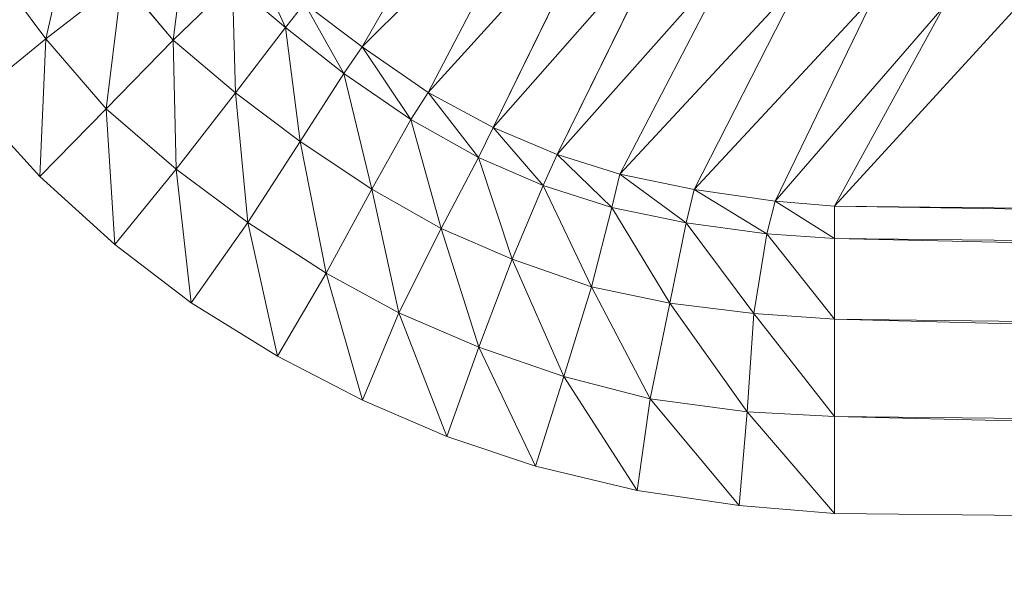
# Model space of a CAD drawing. Header units: metres. Extents: x 391.1 to 427.5, y 12.7 to 28.4.
# Tile 40 of 245: x 409.5351 to 409.5761, y 14.2356 to 14.2596. Entities that reach past the tile are written whole.
import ezdxf

# ---------------------------------------------------------------- set-up
doc = ezdxf.new("R2010")
doc.units = ezdxf.units.M
doc.layers.add('02_MOBILIARIO', color=7, linetype='Continuous', lineweight=18)

# ---------------------------------------------------------------- blocks, each defined once
blk = doc.blocks.new('Family - Plats de dutxa PS-1-153666-01_ELEC _PS1')
at = {"layer": '02_MOBILIARIO', "color": 253, "true_color": 0xaaaaaa}
for p, q in [((0.095882, 0.078071), (0.101401, 0.08762)), ((0.101401, 0.08762), (0.095882, 0.078071)), ((0.095882, 0.078071), (0.103712, 0.085885)), ((0.103712, 0.085885), (0.095882, 0.078071)), ((0.098635, 0.076167), (0.103712, 0.085885)), ((0.103712, 0.085885), (0.098635, 0.076167)), ((0.098635, 0.076167), (0.106078, 0.084383)), ((0.106078, 0.084383), (0.098635, 0.076167)), ((0.101344, 0.074717), (0.106078, 0.084383)), ((0.106078, 0.084383), (0.101344, 0.074717)), ((0.083873, 0.083575), (0.082717, 0.078407)), ((0.082717, 0.078407), (0.083873, 0.083575)), ((0.088619, 0.082953), (0.088009, 0.078353)), ((0.088009, 0.078353), (0.088619, 0.082953)), ((0.101344, 0.074717), (0.108633, 0.082995)), ((0.108633, 0.082995), (0.101344, 0.074717)), ((0.10401, 0.073589), (0.108633, 0.082995)), ((0.108633, 0.082995), (0.10401, 0.073589)), ((0.092689, 0.078883), (0.091424, 0.081688)), ((0.091424, 0.081688), (0.092689, 0.078883)), ((0.10401, 0.073589), (0.111338, 0.081832)), ((0.111338, 0.081832), (0.10401, 0.073589)), ((0.106628, 0.072774), (0.111338, 0.081832)), ((0.111338, 0.081832), (0.106628, 0.072774)), ((0.082717, 0.078407), (0.080487, 0.081384)), ((0.080487, 0.081384), (0.082717, 0.078407)), ((0.082717, 0.078407), (0.085896, 0.080879)), ((0.085896, 0.080879), (0.082717, 0.078407)), ((0.085896, 0.080879), (0.085222, 0.075485)), ((0.085222, 0.075485), (0.085896, 0.080879)), ((0.085896, 0.080879), (0.088009, 0.078353)), ((0.088009, 0.078353), (0.085896, 0.080879)), ((0.106628, 0.072774), (0.11423, 0.080968)), ((0.11423, 0.080968), (0.106628, 0.072774)), ((0.109721, 0.072128), (0.11423, 0.080968)), ((0.11423, 0.080968), (0.109721, 0.072128)), ((0.09048, 0.080744), (0.088009, 0.078353)), ((0.09048, 0.080744), (0.088009, 0.078353)), ((0.090615, 0.07616), (0.09048, 0.080744)), ((0.09048, 0.080744), (0.092689, 0.078883)), ((0.09048, 0.080744), (0.090615, 0.07616)), ((0.092689, 0.078883), (0.09048, 0.080744)), ((0.109721, 0.072128), (0.117235, 0.080218)), ((0.117235, 0.080218), (0.109721, 0.072128)), ((0.113086, 0.071643), (0.117235, 0.080218)), ((0.117235, 0.080218), (0.113086, 0.071643)), ((0.092689, 0.078883), (0.093482, 0.079888)), ((0.093482, 0.079888), (0.092689, 0.078883)), ((0.095882, 0.078071), (0.093482, 0.079888)), ((0.095127, 0.076969), (0.093482, 0.079888)), ((0.093482, 0.079888), (0.095882, 0.078071)), ((0.093482, 0.079888), (0.095127, 0.076969)), ((0.113086, 0.071643), (0.120128, 0.079767)), ((0.120128, 0.079767), (0.113086, 0.071643)), ((0.115559, 0.071441), (0.120128, 0.079767)), ((0.120128, 0.079767), (0.115559, 0.071441)), ((0.122975, 0.07953), (0.115559, 0.071441)), ((0.115559, 0.071441), (0.122975, 0.07953)), ((0.092689, 0.078883), (0.090615, 0.07616)), ((0.090615, 0.07616), (0.092689, 0.078883)), ((0.093312, 0.074137), (0.092689, 0.078883)), ((0.092689, 0.078883), (0.095127, 0.076969)), ((0.092689, 0.078883), (0.093312, 0.074137)), ((0.095127, 0.076969), (0.092689, 0.078883)), ((0.07957, 0.075853), (0.082717, 0.078407)), ((0.082717, 0.078407), (0.07957, 0.075853)), ((0.082717, 0.078407), (0.082461, 0.072675)), ((0.082461, 0.072675), (0.082717, 0.078407)), ((0.082717, 0.078407), (0.085222, 0.075485)), ((0.085222, 0.075485), (0.082717, 0.078407)), ((0.088009, 0.078353), (0.085222, 0.075485)), ((0.088009, 0.078353), (0.085222, 0.075485)), ((0.088143, 0.072981), (0.088009, 0.078353)), ((0.088009, 0.078353), (0.090615, 0.07616)), ((0.088009, 0.078353), (0.088143, 0.072981)), ((0.090615, 0.07616), (0.088009, 0.078353)), ((0.095882, 0.078071), (0.095127, 0.076969)), ((0.095127, 0.076969), (0.095882, 0.078071)), ((0.098635, 0.076167), (0.095882, 0.078071)), ((0.097919, 0.075046), (0.095882, 0.078071)), ((0.095882, 0.078071), (0.098635, 0.076167)), ((0.095882, 0.078071), (0.097919, 0.075046)), ((0.093312, 0.074137), (0.095127, 0.076969)), ((0.095127, 0.076969), (0.093312, 0.074137)), ((0.097919, 0.075046), (0.095127, 0.076969)), ((0.096294, 0.072146), (0.095127, 0.076969)), ((0.095127, 0.076969), (0.097919, 0.075046)), ((0.095127, 0.076969), (0.096294, 0.072146)), ((0.088143, 0.072981), (0.090615, 0.07616)), ((0.090615, 0.07616), (0.088143, 0.072981)), ((0.093312, 0.074137), (0.090615, 0.07616)), ((0.09112, 0.07075), (0.090615, 0.07616)), ((0.090615, 0.07616), (0.093312, 0.074137)), ((0.090615, 0.07616), (0.09112, 0.07075)), ((0.097919, 0.075046), (0.098635, 0.076167)), ((0.098635, 0.076167), (0.097919, 0.075046)), ((0.101344, 0.074717), (0.098635, 0.076167)), ((0.100727, 0.073463), (0.098635, 0.076167)), ((0.098635, 0.076167), (0.101344, 0.074717)), ((0.098635, 0.076167), (0.100727, 0.073463)), ((0.07957, 0.075853), (0.082461, 0.072675)), ((0.082461, 0.072675), (0.07957, 0.075853)), ((0.085222, 0.075485), (0.082461, 0.072675)), ((0.085222, 0.075485), (0.082461, 0.072675)), ((0.088143, 0.072981), (0.085222, 0.075485)), ((0.085589, 0.069834), (0.085222, 0.075485)), ((0.085222, 0.075485), (0.088143, 0.072981)), ((0.085222, 0.075485), (0.085589, 0.069834)), ((0.096294, 0.072146), (0.097919, 0.075046)), ((0.097919, 0.075046), (0.096294, 0.072146)), ((0.100727, 0.073463), (0.097919, 0.075046)), ((0.099184, 0.070502), (0.097919, 0.075046)), ((0.097919, 0.075046), (0.100727, 0.073463)), ((0.097919, 0.075046), (0.099184, 0.070502)), ((0.100727, 0.073463), (0.101344, 0.074717)), ((0.101344, 0.074717), (0.100727, 0.073463)), ((0.10401, 0.073589), (0.101344, 0.074717)), ((0.103432, 0.072298), (0.101344, 0.074717)), ((0.101344, 0.074717), (0.10401, 0.073589)), ((0.101344, 0.074717), (0.103432, 0.072298)), ((0.09112, 0.07075), (0.093312, 0.074137)), ((0.093312, 0.074137), (0.09112, 0.07075)), ((0.096294, 0.072146), (0.093312, 0.074137)), ((0.094387, 0.068643), (0.093312, 0.074137)), ((0.093312, 0.074137), (0.096294, 0.072146)), ((0.093312, 0.074137), (0.094387, 0.068643)), ((0.099184, 0.070502), (0.100727, 0.073463)), ((0.100727, 0.073463), (0.099184, 0.070502)), ((0.10214, 0.069232), (0.100727, 0.073463)), ((0.100727, 0.073463), (0.103432, 0.072298)), ((0.100727, 0.073463), (0.10214, 0.069232)), ((0.103432, 0.072298), (0.100727, 0.073463)), ((0.103432, 0.072298), (0.10401, 0.073589)), ((0.10401, 0.073589), (0.103432, 0.072298)), ((0.106628, 0.072774), (0.10401, 0.073589)), ((0.106288, 0.071381), (0.10401, 0.073589)), ((0.10401, 0.073589), (0.106628, 0.072774)), ((0.10401, 0.073589), (0.106288, 0.071381)), ((0.082461, 0.072675), (0.085589, 0.069834)), ((0.085589, 0.069834), (0.082461, 0.072675)), ((0.085589, 0.069834), (0.088143, 0.072981)), ((0.088143, 0.072981), (0.085589, 0.069834)), ((0.09112, 0.07075), (0.088143, 0.072981)), ((0.088762, 0.067405), (0.088143, 0.072981)), ((0.088143, 0.072981), (0.09112, 0.07075)), ((0.088143, 0.072981), (0.088762, 0.067405)), ((0.106288, 0.071381), (0.106628, 0.072774)), ((0.106628, 0.072774), (0.106288, 0.071381)), ((0.109721, 0.072128), (0.106628, 0.072774)), ((0.106628, 0.072774), (0.109381, 0.070736)), ((0.109381, 0.070736), (0.106628, 0.072774)), ((0.106628, 0.072774), (0.109721, 0.072128)), ((0.10214, 0.069232), (0.103432, 0.072298)), ((0.103432, 0.072298), (0.10214, 0.069232)), ((0.105446, 0.06807), (0.103432, 0.072298)), ((0.103432, 0.072298), (0.106288, 0.071381)), ((0.103432, 0.072298), (0.105446, 0.06807)), ((0.106288, 0.071381), (0.103432, 0.072298)), ((0.096294, 0.072146), (0.094387, 0.068643)), ((0.094387, 0.068643), (0.096294, 0.072146)), ((0.099184, 0.070502), (0.096294, 0.072146)), ((0.097415, 0.06699), (0.096294, 0.072146)), ((0.096294, 0.072146), (0.099184, 0.070502)), ((0.096294, 0.072146), (0.097415, 0.06699)), ((0.109381, 0.070736), (0.109721, 0.072128)), ((0.109721, 0.072128), (0.109381, 0.070736)), ((0.113086, 0.071643), (0.109721, 0.072128)), ((0.112746, 0.070284), (0.109721, 0.072128)), ((0.109721, 0.072128), (0.113086, 0.071643)), ((0.109721, 0.072128), (0.112746, 0.070284)), ((0.105446, 0.06807), (0.106288, 0.071381)), ((0.106288, 0.071381), (0.105446, 0.06807)), ((0.108701, 0.067398), (0.106288, 0.071381)), ((0.106288, 0.071381), (0.109381, 0.070736)), ((0.106288, 0.071381), (0.108701, 0.067398)), ((0.109381, 0.070736), (0.106288, 0.071381)), ((0.112746, 0.070284), (0.113086, 0.071643)), ((0.113086, 0.071643), (0.112746, 0.070284)), ((0.115559, 0.071441), (0.113086, 0.071643)), ((0.115559, 0.070092), (0.113086, 0.071643)), ((0.113086, 0.071643), (0.115559, 0.071441)), ((0.113086, 0.071643), (0.115559, 0.070092)), ((0.409997, 0.06807), (0.115559, 0.071441)), ((0.115559, 0.071441), (0.409997, 0.066721)), ((0.115559, 0.071441), (0.115559, 0.070092)), ((0.409997, 0.066721), (0.115559, 0.071441)), ((0.115559, 0.071441), (0.409997, 0.06807)), ((0.115559, 0.070092), (0.115559, 0.071441)), ((0.088762, 0.067405), (0.09112, 0.07075)), ((0.09112, 0.07075), (0.088762, 0.067405)), ((0.092362, 0.065186), (0.09112, 0.07075)), ((0.09112, 0.07075), (0.094387, 0.068643)), ((0.09112, 0.07075), (0.092362, 0.065186)), ((0.094387, 0.068643), (0.09112, 0.07075)), ((0.108701, 0.067398), (0.109381, 0.070736)), ((0.109381, 0.070736), (0.108701, 0.067398)), ((0.112201, 0.066963), (0.109381, 0.070736)), ((0.109381, 0.070736), (0.112746, 0.070284)), ((0.109381, 0.070736), (0.112201, 0.066963)), ((0.112746, 0.070284), (0.109381, 0.070736)), ((0.099184, 0.070502), (0.097415, 0.06699)), ((0.097415, 0.06699), (0.099184, 0.070502)), ((0.10214, 0.069232), (0.099184, 0.070502)), ((0.100747, 0.065564), (0.099184, 0.070502)), ((0.099184, 0.070502), (0.10214, 0.069232)), ((0.099184, 0.070502), (0.100747, 0.065564)), ((0.112201, 0.066963), (0.112746, 0.070284)), ((0.112746, 0.070284), (0.112201, 0.066963)), ((0.115559, 0.066721), (0.112746, 0.070284)), ((0.112746, 0.070284), (0.115559, 0.070092)), ((0.112746, 0.070284), (0.115559, 0.066721)), ((0.115559, 0.070092), (0.112746, 0.070284)), ((0.085589, 0.069834), (0.088762, 0.067405)), ((0.088762, 0.067405), (0.085589, 0.069834)), ((0.409997, 0.066721), (0.115559, 0.070092)), ((0.409997, 0.063351), (0.115559, 0.070092)), ((0.115559, 0.070092), (0.409997, 0.066721)), ((0.115559, 0.070092), (0.409997, 0.063351)), ((0.115559, 0.070092), (0.115559, 0.066721)), ((0.115559, 0.066721), (0.115559, 0.070092)), ((0.100747, 0.065564), (0.10214, 0.069232)), ((0.10214, 0.069232), (0.100747, 0.065564)), ((0.105446, 0.06807), (0.10214, 0.069232)), ((0.104282, 0.064342), (0.10214, 0.069232)), ((0.10214, 0.069232), (0.105446, 0.06807)), ((0.10214, 0.069232), (0.104282, 0.064342)), ((0.092362, 0.065186), (0.094387, 0.068643)), ((0.094387, 0.068643), (0.092362, 0.065186)), ((0.097415, 0.06699), (0.094387, 0.068643)), ((0.095896, 0.06335), (0.094387, 0.068643)), ((0.094387, 0.068643), (0.097415, 0.06699)), ((0.094387, 0.068643), (0.095896, 0.06335)), ((0.104282, 0.064342), (0.105446, 0.06807)), ((0.105446, 0.06807), (0.104282, 0.064342)), ((0.108701, 0.067398), (0.105446, 0.06807)), ((0.107891, 0.063409), (0.105446, 0.06807)), ((0.105446, 0.06807), (0.108701, 0.067398)), ((0.105446, 0.06807), (0.107891, 0.063409)), ((0.088762, 0.067405), (0.092362, 0.065186)), ((0.092362, 0.065186), (0.088762, 0.067405)), ((0.107891, 0.063409), (0.108701, 0.067398)), ((0.108701, 0.067398), (0.107891, 0.063409)), ((0.112201, 0.066963), (0.108701, 0.067398)), ((0.111928, 0.062863), (0.108701, 0.067398)), ((0.108701, 0.067398), (0.112201, 0.066963)), ((0.108701, 0.067398), (0.111928, 0.062863)), ((0.097415, 0.06699), (0.095896, 0.06335)), ((0.095896, 0.06335), (0.097415, 0.06699)), ((0.100747, 0.065564), (0.097415, 0.06699)), ((0.099408, 0.061837), (0.097415, 0.06699)), ((0.097415, 0.06699), (0.100747, 0.065564)), ((0.097415, 0.06699), (0.099408, 0.061837)), ((0.111928, 0.062863), (0.112201, 0.066963)), ((0.112201, 0.066963), (0.111928, 0.062863)), ((0.115559, 0.066721), (0.112201, 0.066963)), ((0.115559, 0.062676), (0.112201, 0.066963)), ((0.112201, 0.066963), (0.115559, 0.066721)), ((0.112201, 0.066963), (0.115559, 0.062676)), ((0.409997, 0.063351), (0.115559, 0.066721)), ((0.115559, 0.066721), (0.409997, 0.059306)), ((0.115559, 0.066721), (0.115559, 0.062676)), ((0.409997, 0.059306), (0.115559, 0.066721)), ((0.115559, 0.066721), (0.409997, 0.063351)), ((0.115559, 0.062676), (0.115559, 0.066721)), ((0.099408, 0.061837), (0.100747, 0.065564)), ((0.100747, 0.065564), (0.099408, 0.061837)), ((0.103103, 0.060607), (0.100747, 0.065564)), ((0.100747, 0.065564), (0.104282, 0.064342)), ((0.100747, 0.065564), (0.103103, 0.060607)), ((0.104282, 0.064342), (0.100747, 0.065564)), ((0.092362, 0.065186), (0.095896, 0.06335)), ((0.095896, 0.06335), (0.092362, 0.065186)), ((0.104282, 0.064342), (0.103103, 0.060607)), ((0.103103, 0.060607), (0.104282, 0.064342)), ((0.107344, 0.059582), (0.104282, 0.064342)), ((0.104282, 0.064342), (0.107891, 0.063409)), ((0.104282, 0.064342), (0.107344, 0.059582)), ((0.107891, 0.063409), (0.104282, 0.064342)), ((0.095896, 0.06335), (0.099408, 0.061837)), ((0.099408, 0.061837), (0.095896, 0.06335)), ((0.107344, 0.059582), (0.107891, 0.063409)), ((0.107891, 0.063409), (0.107344, 0.059582)), ((0.111586, 0.058967), (0.107891, 0.063409)), ((0.107891, 0.063409), (0.111928, 0.062863)), ((0.107891, 0.063409), (0.111586, 0.058967)), ((0.111928, 0.062863), (0.107891, 0.063409)), ((0.111586, 0.058967), (0.111928, 0.062863)), ((0.111928, 0.062863), (0.111586, 0.058967)), ((0.115559, 0.058632), (0.111928, 0.062863)), ((0.111928, 0.062863), (0.115559, 0.062676)), ((0.111928, 0.062863), (0.115559, 0.058632)), ((0.115559, 0.062676), (0.111928, 0.062863)), ((0.409997, 0.059306), (0.115559, 0.062676)), ((0.409997, 0.055261), (0.115559, 0.062676)), ((0.115559, 0.062676), (0.409997, 0.059306)), ((0.115559, 0.062676), (0.409997, 0.055261)), ((0.115559, 0.062676), (0.115559, 0.058632)), ((0.115559, 0.058632), (0.115559, 0.062676)), ((0.099408, 0.061837), (0.103103, 0.060607)), ((0.103103, 0.060607), (0.099408, 0.061837)), ((0.103103, 0.060607), (0.107344, 0.059582)), ((0.107344, 0.059582), (0.103103, 0.060607)), ((0.107344, 0.059582), (0.111586, 0.058967)), ((0.111586, 0.058967), (0.107344, 0.059582)), ((0.111586, 0.058967), (0.115559, 0.058632)), ((0.115559, 0.058632), (0.111586, 0.058967)), ((0.409997, 0.055261), (0.115559, 0.058632)), ((0.409997, 0.055261), (0.115559, 0.058632))]:
    blk.add_line(p, q, dxfattribs=at)
blk = doc.blocks.new('LONDR55-XX_ZZ-ARQ-CAA-M3D-Londres55_ifc-1-01_ELEC _PS1')
at = {"layer": '02_MOBILIARIO', "color": 253, "lineweight": 18, "true_color": 0xaaaaaa}
blk.add_blockref('Family - Plats de dutxa PS-1-153666-01_ELEC _PS1', (409.453442, 14.180351), dxfattribs=at)

msp = doc.modelspace()

# ---------------------------------------------------------------- block references
at = {"lineweight": 5}
msp.add_blockref('LONDR55-XX_ZZ-ARQ-CAA-M3D-Londres55_ifc-1-01_ELEC _PS1', (0, 0), dxfattribs=at)

doc.saveas('drawing.dxf')
